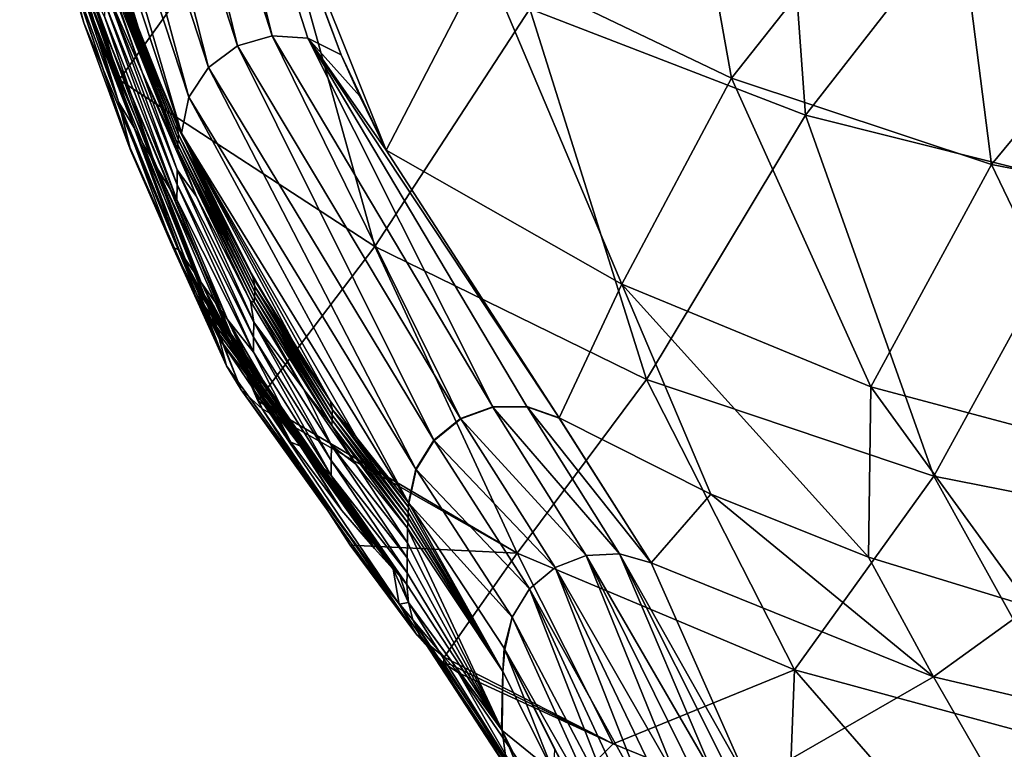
# Model space of a CAD drawing. Header units: metres. Extents: x -109 to 109, y -452 to 89.
# Tile 2 of 256: x -13.42 to -4.69, y -446.42 to -439.96. Entities that reach past the tile are written whole.
import ezdxf

# ---------------------------------------------------------------- set-up
doc = ezdxf.new("R2010")
doc.units = ezdxf.units.M
doc.layers.add('solid_k244270000c71_000_02', color=7, linetype='CONTINUOUS')

msp = doc.modelspace()

# ---------------------------------------------------------------- linework, layer by layer
at = {"layer": 'solid_k244270000c71_000_02'}
for points in [[(-12.568998, -435.776947, 266.097443), (-12.887584, -435.856903, 266.096527), (-11.485923, -440.19101, 289.800934)], [(-12.568998, -435.776947, 266.097443), (-11.485923, -440.19101, 289.800934), (-11.179927, -440.101379, 289.793274)], [(-12.243483, -435.81424, 266.07428), (-12.568998, -435.776947, 266.097443), (-11.179927, -440.101379, 289.793274)], [(-12.243483, -435.81424, 266.07428), (-11.179927, -440.101379, 289.793274), (-10.862782, -440.12265, 289.766937)], [(-12.243483, -435.81424, 266.07428), (-10.862782, -440.12265, 289.766937), (-10.567199, -440.268433, 289.827179)], [(-11.373353, -438.103943, 277.177643), (-12.243483, -435.81424, 266.07428), (-10.567199, -440.268433, 289.827179)], [(-12.887584, -435.856903, 266.096527), (-13.156803, -436.043427, 266.071686), (-11.742341, -440.38031, 289.78891)], [(-12.887584, -435.856903, 266.096527), (-11.742341, -440.38031, 289.78891), (-11.485923, -440.19101, 289.800934)], [(-13.156803, -436.043427, 266.071686), (-13.340798, -436.311676, 266.026215), (-11.916979, -440.645477, 289.758728)], [(-13.156803, -436.043427, 266.071686), (-11.916979, -440.645477, 289.758728), (-11.742341, -440.38031, 289.78891)], [(-13.340798, -436.311676, 266.026215), (-13.415199, -436.625824, 265.963623), (-11.983166, -440.964081, 289.779816)], [(-13.340798, -436.311676, 266.026215), (-11.983166, -440.964081, 289.779816), (-11.916979, -440.645477, 289.758728)], [(-12.326368, -440.149658, 284.863495), (-13.415199, -436.625824, 265.963623), (-12.788255, -438.866974, 277.59845)], [(-11.983166, -440.964081, 289.779816), (-13.415199, -436.625824, 265.963623), (-12.326368, -440.149658, 284.863495)], [(-6.456408, -440.80484, 256.2453), (-8.896149, -439.862885, 256.412567), (-6.723812, -437.091248, 237.884125)], [(-6.456408, -440.80484, 256.2453), (-6.723812, -437.091248, 237.884125), (-4.077999, -437.756409, 237.737137)], [(-9.294872, -439.426544, 276.728333), (-7.11092, -440.476837, 276.574249), (-7.695002, -437.20871, 258.307831)], [(-7.11092, -440.476837, 276.574249), (-5.211112, -438.073669, 258.144104), (-7.695002, -437.20871, 258.307831)], [(-3.914832, -441.440887, 256.132324), (-6.456408, -440.80484, 256.2453), (-4.077999, -437.756409, 237.737137)], [(-11.373353, -438.103943, 277.177643), (-10.567199, -440.268433, 289.827179), (-10.169748, -441.113281, 295.305359)], [(-9.294872, -439.426544, 276.728333), (-11.373353, -438.103943, 277.177643), (-10.169748, -441.113281, 295.305359)], [(-7.11092, -440.476837, 276.574249), (-4.807997, -441.240021, 276.46228), (-5.211112, -438.073669, 258.144104)], [(-4.807997, -441.240021, 276.46228), (-2.629923, -438.598846, 258.044708), (-5.211112, -438.073669, 258.144104)], [(-12.533772, -440.49054, 275.424103), (-12.83336, -439.524109, 269.927124), (-11.196622, -438.630249, 256.631439)], [(-10.269925, -441.96756, 274.987915), (-12.533772, -440.49054, 275.424103), (-11.196622, -438.630249, 256.631439)], [(-10.269925, -441.96756, 274.987915), (-11.196622, -438.630249, 256.631439), (-8.896149, -439.862885, 256.412567)], [(-4.807997, -441.240021, 276.46228), (-2.424185, -441.70282, 276.394379), (-2.629923, -438.598846, 258.044708)], [(-12.846914, -439.985443, 276.047821), (-12.972444, -439.518555, 274.088226), (-13.185255, -438.872864, 269.666626)], [(-11.584551, -443.024384, 294.214722), (-12.846914, -439.985443, 276.047821), (-13.185255, -438.872864, 269.666626)], [(-13.161482, -438.958984, 268.761383), (-11.584551, -443.024384, 294.214722), (-13.185255, -438.872864, 269.666626)], [(-12.326368, -440.149658, 284.863495), (-12.788255, -438.866974, 277.59845), (-12.66293, -439.269562, 279.671204)], [(-13.161482, -438.958984, 268.761383), (-11.45303, -443.238342, 294.175476), (-11.584551, -443.024384, 294.214722)], [(-13.161482, -438.958984, 268.761383), (-13.029454, -439.171509, 268.716461), (-11.45303, -443.238342, 294.175476)], [(-12.790718, -439.151794, 277.709534), (-12.329334, -440.421844, 284.951202), (-12.658092, -439.49057, 279.853668)], [(-12.661651, -439.667328, 279.822418), (-12.329334, -440.421844, 284.951202), (-12.790718, -439.151794, 277.709534)], [(-13.029454, -439.171509, 268.716461), (-12.83336, -439.524109, 269.927124), (-12.533772, -440.49054, 275.424103)], [(-13.029454, -439.171509, 268.716461), (-12.533772, -440.49054, 275.424103), (-11.306001, -443.335419, 293.630646)], [(-13.029454, -439.171509, 268.716461), (-11.306001, -443.335419, 293.630646), (-11.267118, -443.405945, 294.137848)], [(-13.029454, -439.171509, 268.716461), (-11.267118, -443.405945, 294.137848), (-11.45303, -443.238342, 294.175476)], [(-12.956227, -439.309753, 274.882507), (-13.012449, -439.258789, 273.888794), (-12.539104, -440.686096, 281.762634)], [(-12.972444, -439.518555, 274.088226), (-12.539104, -440.686096, 281.762634), (-13.012449, -439.258789, 273.888794)], [(-12.401613, -440.914978, 283.87027), (-12.956227, -439.309753, 274.882507), (-12.539104, -440.686096, 281.762634)], [(-12.810834, -439.633087, 277.373352), (-12.956227, -439.309753, 274.882507), (-12.401613, -440.914978, 283.87027)], [(-12.024488, -440.890839, 289.214905), (-12.66293, -439.269562, 279.671204), (-12.651727, -439.353485, 279.877686)], [(-12.326368, -440.149658, 284.863495), (-12.66293, -439.269562, 279.671204), (-12.024488, -440.890839, 289.214905)], [(-12.655971, -439.444885, 279.861664), (-12.01369, -441.066925, 289.432922), (-12.653849, -439.39917, 279.86969)], [(-12.653849, -439.39917, 279.86969), (-12.011545, -441.021088, 289.440125), (-12.651727, -439.353485, 279.877686)], [(-12.01369, -441.066925, 289.432922), (-12.011545, -441.021088, 289.440125), (-12.653849, -439.39917, 279.86969)], [(-12.024488, -440.890839, 289.214905), (-12.651727, -439.353485, 279.877686), (-12.0094, -440.97525, 289.447357)], [(-12.011545, -441.021088, 289.440125), (-12.0094, -440.97525, 289.447357), (-12.651727, -439.353485, 279.877686)], [(-8.083509, -442.3013, 295.040192), (-9.294872, -439.426544, 276.728333), (-10.169748, -441.113281, 295.305359)], [(-8.083509, -442.3013, 295.040192), (-7.11092, -440.476837, 276.574249), (-9.294872, -439.426544, 276.728333)], [(-12.658092, -439.49057, 279.853668), (-12.015834, -441.112762, 289.42569), (-12.655971, -439.444885, 279.861664)], [(-12.329334, -440.421844, 284.951202), (-12.015834, -441.112762, 289.42569), (-12.658092, -439.49057, 279.853668)], [(-12.015834, -441.112762, 289.42569), (-12.01369, -441.066925, 289.432922), (-12.655971, -439.444885, 279.861664)], [(-12.430602, -441.120758, 282.993103), (-12.539104, -440.686096, 281.762634), (-12.972444, -439.518555, 274.088226)], [(-12.464684, -441.035583, 282.454224), (-12.430602, -441.120758, 282.993103), (-12.972444, -439.518555, 274.088226)], [(-12.846914, -439.985443, 276.047821), (-12.464684, -441.035583, 282.454224), (-12.972444, -439.518555, 274.088226)], [(-12.212045, -441.250305, 286.668732), (-12.810834, -439.633087, 277.373352), (-12.401613, -440.914978, 283.87027)], [(-12.664549, -439.930145, 279.775818), (-12.810834, -439.633087, 277.373352), (-12.212045, -441.250305, 286.668732)], [(-12.6631, -439.798737, 279.799103), (-12.021001, -441.421814, 289.376404), (-12.661651, -439.667328, 279.822418)], [(-12.661651, -439.667328, 279.822418), (-12.019484, -441.290009, 289.397461), (-12.329334, -440.421844, 284.951202)], [(-12.021001, -441.421814, 289.376404), (-12.019484, -441.290009, 289.397461), (-12.661651, -439.667328, 279.822418)], [(-12.6631, -439.798737, 279.799103), (-12.664549, -439.930145, 279.775818), (-12.022518, -441.553589, 289.355316)], [(-12.6631, -439.798737, 279.799103), (-12.022518, -441.553589, 289.355316), (-12.021001, -441.421814, 289.376404)], [(-7.86299, -443.146545, 274.828979), (-10.269925, -441.96756, 274.987915), (-8.896149, -439.862885, 256.412567)], [(-7.86299, -443.146545, 274.828979), (-8.896149, -439.862885, 256.412567), (-6.456408, -440.80484, 256.2453)], [(-12.022518, -441.553589, 289.355316), (-12.664549, -439.930145, 279.775818), (-12.212045, -441.250305, 286.668732)], [(-11.584551, -443.024384, 294.214722), (-12.464684, -441.035583, 282.454224), (-12.846914, -439.985443, 276.047821)], [(-9.511529, -443.492615, 313.602814), (-11.179927, -440.101379, 289.793274), (-11.485923, -440.19101, 289.800934)], [(-9.225757, -443.389709, 313.586761), (-10.862782, -440.12265, 289.766937), (-11.179927, -440.101379, 289.793274)], [(-9.511529, -443.492615, 313.602814), (-9.225757, -443.389709, 313.586761), (-11.179927, -440.101379, 289.793274)], [(-10.169748, -441.113281, 295.305359), (-10.862782, -440.12265, 289.766937), (-8.63784, -443.485809, 313.519012)], [(-8.923001, -443.38736, 313.557739), (-8.63784, -443.485809, 313.519012), (-10.862782, -440.12265, 289.766937)], [(-10.401749, -440.634796, 292.156952), (-10.567199, -440.268433, 289.827179), (-10.862782, -440.12265, 289.766937)], [(-10.169748, -441.113281, 295.305359), (-10.401749, -440.634796, 292.156952), (-10.862782, -440.12265, 289.766937)], [(-9.225757, -443.389709, 313.586761), (-8.923001, -443.38736, 313.557739), (-10.862782, -440.12265, 289.766937)], [(-11.983166, -440.964081, 289.779816), (-12.326368, -440.149658, 284.863495), (-12.024488, -440.890839, 289.214905)], [(-9.74768, -443.684265, 313.604034), (-11.485923, -440.19101, 289.800934), (-11.742341, -440.38031, 289.78891)], [(-9.74768, -443.684265, 313.604034), (-9.511529, -443.492615, 313.602814), (-11.485923, -440.19101, 289.800934)], [(-10.169748, -441.113281, 295.305359), (-10.567199, -440.268433, 289.827179), (-10.401749, -440.634796, 292.156952)], [(-9.907239, -443.942871, 313.590302), (-11.742341, -440.38031, 289.78891), (-11.916979, -440.645477, 289.758728)], [(-9.907239, -443.942871, 313.590302), (-9.74768, -443.684265, 313.604034), (-11.742341, -440.38031, 289.78891)], [(-12.329334, -440.421844, 284.951202), (-11.848577, -441.525482, 291.733459), (-12.015834, -441.112762, 289.42569)], [(-12.019484, -441.290009, 289.397461), (-11.848577, -441.525482, 291.733459), (-12.329334, -440.421844, 284.951202)], [(-11.306001, -443.335419, 293.630646), (-12.533772, -440.49054, 275.424103), (-10.269925, -441.96756, 274.987915)], [(-8.083509, -442.3013, 295.040192), (-5.875603, -443.212799, 294.944794), (-7.11092, -440.476837, 276.574249)], [(-5.875603, -443.212799, 294.944794), (-4.807997, -441.240021, 276.46228), (-7.11092, -440.476837, 276.574249)], [(-11.916979, -440.645477, 289.758728), (-11.983166, -440.964081, 289.779816), (-9.971982, -444.2388, 313.563141)], [(-9.907239, -443.942871, 313.590302), (-11.916979, -440.645477, 289.758728), (-9.971982, -444.2388, 313.563141)], [(-12.401613, -440.914978, 283.87027), (-12.539104, -440.686096, 281.762634), (-12.004024, -441.999603, 289.612091)], [(-12.059731, -441.973633, 288.579376), (-12.004024, -441.999603, 289.612091), (-12.539104, -440.686096, 281.762634)], [(-12.059731, -441.973633, 288.579376), (-12.539104, -440.686096, 281.762634), (-12.430602, -441.120758, 282.993103)], [(-5.319253, -444.00354, 274.713409), (-7.86299, -443.146545, 274.828979), (-6.456408, -440.80484, 256.2453)], [(-5.319253, -444.00354, 274.713409), (-6.456408, -440.80484, 256.2453), (-3.914832, -441.440887, 256.132324)], [(-11.35038, -442.240417, 298.047516), (-12.024488, -440.890839, 289.214905), (-12.0094, -440.97525, 289.447357)], [(-11.983166, -440.964081, 289.779816), (-12.024488, -440.890839, 289.214905), (-11.35038, -442.240417, 298.047516)], [(-11.806475, -442.288574, 292.297516), (-12.401613, -440.914978, 283.87027), (-12.004024, -441.999603, 289.612091)], [(-12.212045, -441.250305, 286.668732), (-12.401613, -440.914978, 283.87027), (-11.806475, -442.288574, 292.297516)], [(-12.011545, -441.021088, 289.440125), (-11.333875, -442.369263, 298.291443), (-12.0094, -440.97525, 289.447357)], [(-11.35038, -442.240417, 298.047516), (-12.0094, -440.97525, 289.447357), (-11.331726, -442.323334, 298.297882)], [(-11.333875, -442.369263, 298.291443), (-11.331726, -442.323334, 298.297882), (-12.0094, -440.97525, 289.447357)], [(-11.845166, -441.26416, 291.66275), (-11.983166, -440.964081, 289.779816), (-11.35038, -442.240417, 298.047516)], [(-11.983166, -440.964081, 289.779816), (-10.666124, -443.335785, 306.096924), (-10.432435, -443.661835, 308.680634)], [(-10.894341, -442.99353, 303.496765), (-10.666124, -443.335785, 306.096924), (-11.983166, -440.964081, 289.779816)], [(-11.983166, -440.964081, 289.779816), (-10.432435, -443.661835, 308.680634), (-9.971982, -444.2388, 313.563141)], [(-11.365719, -442.203278, 297.853668), (-11.983166, -440.964081, 289.779816), (-11.845166, -441.26416, 291.66275)], [(-10.894341, -442.99353, 303.496765), (-11.983166, -440.964081, 289.779816), (-11.365719, -442.203278, 297.853668)], [(-11.584551, -443.024384, 294.214722), (-12.430602, -441.120758, 282.993103), (-12.464684, -441.035583, 282.454224)], [(-12.015834, -441.112762, 289.42569), (-11.33817, -442.461151, 298.278595), (-12.01369, -441.066925, 289.432922)], [(-12.01369, -441.066925, 289.432922), (-11.336022, -442.415222, 298.285034), (-12.011545, -441.021088, 289.440125)], [(-11.33817, -442.461151, 298.278595), (-11.336022, -442.415222, 298.285034), (-12.01369, -441.066925, 289.432922)], [(-11.336022, -442.415222, 298.285034), (-11.333875, -442.369263, 298.291443), (-12.011545, -441.021088, 289.440125)], [(-11.584551, -443.024384, 294.214722), (-12.059731, -441.973633, 288.579376), (-12.430602, -441.120758, 282.993103)], [(-11.370469, -442.453186, 297.899384), (-11.33817, -442.461151, 298.278595), (-12.015834, -441.112762, 289.42569)], [(-11.848577, -441.525482, 291.733459), (-11.370469, -442.453186, 297.899384), (-12.015834, -441.112762, 289.42569)], [(-8.083509, -442.3013, 295.040192), (-10.169748, -441.113281, 295.305359), (-8.63784, -443.485809, 313.519012)], [(-11.574532, -442.615082, 295.329163), (-12.212045, -441.250305, 286.668732), (-11.806475, -442.288574, 292.297516)], [(-12.022518, -441.553589, 289.355316), (-12.212045, -441.250305, 286.668732), (-11.574532, -442.615082, 295.329163)], [(-5.875603, -443.212799, 294.944794), (-3.566299, -443.829102, 294.88028), (-4.807997, -441.240021, 276.46228)], [(-3.566299, -443.829102, 294.88028), (-2.424185, -441.70282, 276.394379), (-4.807997, -441.240021, 276.46228)], [(-12.021001, -441.421814, 289.376404), (-11.343366, -442.770996, 298.234467), (-12.019484, -441.290009, 289.397461)], [(-12.019484, -441.290009, 289.397461), (-11.341835, -442.638885, 298.253357), (-11.848577, -441.525482, 291.733459)], [(-11.343366, -442.770996, 298.234467), (-11.341835, -442.638885, 298.253357), (-12.019484, -441.290009, 289.397461)], [(-11.365719, -442.203278, 297.853668), (-11.845166, -441.26416, 291.66275), (-11.35038, -442.240417, 298.047516)], [(-12.021001, -441.421814, 289.376404), (-12.022518, -441.553589, 289.355316), (-11.344895, -442.903107, 298.215607)], [(-12.021001, -441.421814, 289.376404), (-11.344895, -442.903107, 298.215607), (-11.343366, -442.770996, 298.234467)], [(-2.682846, -444.523926, 274.64325), (-5.319253, -444.00354, 274.713409), (-3.914832, -441.440887, 256.132324)], [(-11.344895, -442.903107, 298.215607), (-12.022518, -441.553589, 289.355316), (-11.574532, -442.615082, 295.329163)], [(-11.341835, -442.638885, 298.253357), (-11.370469, -442.453186, 297.899384), (-11.848577, -441.525482, 291.733459)], [(-11.649963, -442.782471, 294.255981), (-12.004024, -441.999603, 289.612091), (-12.059731, -441.973633, 288.579376)], [(-11.584551, -443.024384, 294.214722), (-11.649963, -442.782471, 294.255981), (-12.059731, -441.973633, 288.579376)], [(-11.47961, -442.974243, 296.535309), (-11.806475, -442.288574, 292.297516), (-12.004024, -441.999603, 289.612091)], [(-11.907126, -442.212036, 290.939178), (-11.47961, -442.974243, 296.535309), (-12.004024, -441.999603, 289.612091)], [(-11.649963, -442.782471, 294.255981), (-11.907126, -442.212036, 290.939178), (-12.004024, -441.999603, 289.612091)], [(-9.008651, -444.685089, 293.473389), (-11.306001, -443.335419, 293.630646), (-10.269925, -441.96756, 274.987915)], [(-9.008651, -444.685089, 293.473389), (-10.269925, -441.96756, 274.987915), (-7.86299, -443.146545, 274.828979)], [(-11.907126, -442.212036, 290.939178), (-11.185625, -443.446838, 300.157227), (-11.47961, -442.974243, 296.535309)], [(-11.907126, -442.212036, 290.939178), (-11.013247, -443.702667, 302.207153), (-11.185625, -443.446838, 300.157227)], [(-11.907126, -442.212036, 290.939178), (-10.561411, -444.30658, 307.353424), (-11.013247, -443.702667, 302.207153)], [(-11.907126, -442.212036, 290.939178), (-10.273605, -444.645935, 310.479492), (-10.561411, -444.30658, 307.353424)], [(-11.907126, -442.212036, 290.939178), (-10.107362, -444.827362, 312.237), (-10.273605, -444.645935, 310.479492)], [(-11.831755, -442.374268, 291.950134), (-10.107362, -444.827362, 312.237), (-11.907126, -442.212036, 290.939178)], [(-11.649963, -442.782471, 294.255981), (-11.831755, -442.374268, 291.950134), (-11.907126, -442.212036, 290.939178)], [(-10.894341, -442.99353, 303.496765), (-11.365719, -442.203278, 297.853668), (-11.35038, -442.240417, 298.047516)], [(-11.47961, -442.974243, 296.535309), (-11.185625, -443.446838, 300.157227), (-11.806475, -442.288574, 292.297516)], [(-11.574532, -442.615082, 295.329163), (-11.806475, -442.288574, 292.297516), (-11.185625, -443.446838, 300.157227)], [(-10.666124, -443.335785, 306.096924), (-11.35038, -442.240417, 298.047516), (-11.331726, -442.323334, 298.297882)], [(-10.894341, -442.99353, 303.496765), (-11.35038, -442.240417, 298.047516), (-10.666124, -443.335785, 306.096924)], [(-8.083509, -442.3013, 295.040192), (-8.63784, -443.485809, 313.519012), (-7.293786, -444.162689, 313.476196)], [(-8.083509, -442.3013, 295.040192), (-7.293786, -444.162689, 313.476196), (-5.898357, -444.72287, 313.440735)], [(-8.083509, -442.3013, 295.040192), (-5.898357, -444.72287, 313.440735), (-5.875603, -443.212799, 294.944794)], [(-11.771241, -442.503601, 292.746887), (-10.107362, -444.827362, 312.237), (-11.831755, -442.374268, 291.950134)], [(-11.649963, -442.782471, 294.255981), (-11.771241, -442.503601, 292.746887), (-11.831755, -442.374268, 291.950134)], [(-11.336022, -442.415222, 298.285034), (-10.648856, -443.507721, 306.345001), (-11.333875, -442.369263, 298.291443)], [(-11.333875, -442.369263, 298.291443), (-10.646722, -443.46167, 306.350647), (-11.331726, -442.323334, 298.297882)], [(-10.648856, -443.507721, 306.345001), (-10.646722, -443.46167, 306.350647), (-11.333875, -442.369263, 298.291443)], [(-10.666124, -443.335785, 306.096924), (-11.331726, -442.323334, 298.297882), (-10.644588, -443.415619, 306.356323)], [(-10.646722, -443.46167, 306.350647), (-10.644588, -443.415619, 306.356323), (-11.331726, -442.323334, 298.297882)], [(-11.370469, -442.453186, 297.899384), (-10.899619, -443.234772, 303.530823), (-11.33817, -442.461151, 298.278595)], [(-11.341835, -442.638885, 298.253357), (-10.899619, -443.234772, 303.530823), (-11.370469, -442.453186, 297.899384)], [(-11.33817, -442.461151, 298.278595), (-10.65099, -443.553772, 306.339325), (-11.336022, -442.415222, 298.285034)], [(-10.899619, -443.234772, 303.530823), (-10.65099, -443.553772, 306.339325), (-11.33817, -442.461151, 298.278595)], [(-10.65099, -443.553772, 306.339325), (-10.648856, -443.507721, 306.345001), (-11.336022, -442.415222, 298.285034)], [(-11.72246, -442.608429, 293.377258), (-10.107362, -444.827362, 312.237), (-11.771241, -442.503601, 292.746887)], [(-11.649963, -442.782471, 294.255981), (-11.72246, -442.608429, 293.377258), (-11.771241, -442.503601, 292.746887)], [(-11.683043, -442.695526, 293.874451), (-10.107362, -444.827362, 312.237), (-11.72246, -442.608429, 293.377258)], [(-11.649963, -442.782471, 294.255981), (-11.683043, -442.695526, 293.874451), (-11.72246, -442.608429, 293.377258)], [(-11.574532, -442.615082, 295.329163), (-11.185625, -443.446838, 300.157227), (-11.013247, -443.702667, 302.207153)], [(-10.920197, -443.741455, 303.292633), (-11.574532, -442.615082, 295.329163), (-11.013247, -443.702667, 302.207153)], [(-11.344895, -442.903107, 298.215607), (-11.574532, -442.615082, 295.329163), (-10.920197, -443.741455, 303.292633)], [(-11.343366, -442.770996, 298.234467), (-10.6561, -443.864258, 306.300293), (-11.341835, -442.638885, 298.253357)], [(-11.341835, -442.638885, 298.253357), (-10.654606, -443.731842, 306.316986), (-10.899619, -443.234772, 303.530823)], [(-10.6561, -443.864258, 306.300293), (-10.654606, -443.731842, 306.316986), (-11.341835, -442.638885, 298.253357)], [(-11.649963, -442.782471, 294.255981), (-10.107362, -444.827362, 312.237), (-11.683043, -442.695526, 293.874451)], [(-10.054869, -445.137543, 312.200531), (-10.107362, -444.827362, 312.237), (-11.649963, -442.782471, 294.255981)], [(-11.584551, -443.024384, 294.214722), (-10.054869, -445.137543, 312.200531), (-11.649963, -442.782471, 294.255981)], [(-11.343366, -442.770996, 298.234467), (-11.344895, -442.903107, 298.215607), (-10.657594, -443.996674, 306.283569)], [(-11.343366, -442.770996, 298.234467), (-10.657594, -443.996674, 306.283569), (-10.6561, -443.864258, 306.300293)], [(-10.657594, -443.996674, 306.283569), (-11.344895, -442.903107, 298.215607), (-10.920197, -443.741455, 303.292633)], [(-11.584551, -443.024384, 294.214722), (-11.45303, -443.238342, 294.175476), (-10.054869, -445.137543, 312.200531)], [(-6.553005, -445.720123, 293.377594), (-9.008651, -444.685089, 293.473389), (-7.86299, -443.146545, 274.828979)], [(-6.553005, -445.720123, 293.377594), (-7.86299, -443.146545, 274.828979), (-5.319253, -444.00354, 274.713409)], [(-11.45303, -443.238342, 294.175476), (-11.267118, -443.405945, 294.137848), (-9.897934, -445.409332, 312.15799)], [(-11.45303, -443.238342, 294.175476), (-9.897934, -445.409332, 312.15799), (-10.054869, -445.137543, 312.200531)], [(-10.899619, -443.234772, 303.530823), (-10.436754, -443.897247, 308.721039), (-10.65099, -443.553772, 306.339325)], [(-10.654606, -443.731842, 306.316986), (-10.436754, -443.897247, 308.721039), (-10.899619, -443.234772, 303.530823)], [(-5.875603, -443.212799, 294.944794), (-5.898357, -444.72287, 313.440735), (-4.462655, -445.162018, 313.413025)], [(-5.875603, -443.212799, 294.944794), (-4.462655, -445.162018, 313.413025), (-3.566299, -443.829102, 294.88028)], [(-11.267118, -443.405945, 294.137848), (-11.306001, -443.335419, 293.630646), (-9.008651, -444.685089, 293.473389)], [(-10.432435, -443.661835, 308.680634), (-10.666124, -443.335785, 306.096924), (-10.644588, -443.415619, 306.356323)], [(-10.486998, -444.615601, 303.329498), (-11.267118, -443.405945, 294.137848), (-9.008651, -444.685089, 293.473389)], [(-9.897934, -445.409332, 312.15799), (-11.267118, -443.405945, 294.137848), (-10.486998, -444.615601, 303.329498)], [(-10.646722, -443.46167, 306.350647), (-9.973573, -444.32489, 313.577148), (-10.644588, -443.415619, 306.356323)], [(-10.644588, -443.415619, 306.356323), (-9.973573, -444.32489, 313.577148), (-9.971465, -444.278748, 313.582092)], [(-10.432435, -443.661835, 308.680634), (-10.644588, -443.415619, 306.356323), (-9.971465, -444.278748, 313.582092)], [(-9.223596, -443.392334, 313.609924), (-9.225757, -443.389709, 313.586761), (-9.511529, -443.492615, 313.602814)], [(-9.509342, -443.495239, 313.625946), (-9.223596, -443.392334, 313.609924), (-9.511529, -443.492615, 313.602814)], [(-8.397337, -444.70636, 322.081116), (-9.223596, -443.392334, 313.609924), (-9.509342, -443.495239, 313.625946)], [(-8.920861, -443.389954, 313.580872), (-8.923001, -443.38736, 313.557739), (-9.225757, -443.389709, 313.586761)], [(-9.223596, -443.392334, 313.609924), (-8.920861, -443.389954, 313.580872), (-9.225757, -443.389709, 313.586761)], [(-8.1029, -444.692291, 322.052795), (-8.920861, -443.389954, 313.580872), (-9.223596, -443.392334, 313.609924)], [(-8.1029, -444.692291, 322.052795), (-9.223596, -443.392334, 313.609924), (-8.397337, -444.70636, 322.081116)], [(-8.923001, -443.38736, 313.557739), (-8.635709, -443.488373, 313.542114), (-8.63784, -443.485809, 313.519012)], [(-8.920861, -443.389954, 313.580872), (-8.635709, -443.488373, 313.542114), (-8.923001, -443.38736, 313.557739)], [(-8.920861, -443.389954, 313.580872), (-7.821724, -444.773132, 322.006836), (-8.635709, -443.488373, 313.542114)], [(-8.1029, -444.692291, 322.052795), (-7.821724, -444.773132, 322.006836), (-8.920861, -443.389954, 313.580872)], [(-10.65099, -443.553772, 306.339325), (-9.977787, -444.417145, 313.567261), (-10.648856, -443.507721, 306.345001)], [(-10.648856, -443.507721, 306.345001), (-9.975679, -444.371033, 313.572205), (-10.646722, -443.46167, 306.350647)], [(-10.648856, -443.507721, 306.345001), (-9.977787, -444.417145, 313.567261), (-9.975679, -444.371033, 313.572205)], [(-10.646722, -443.46167, 306.350647), (-9.975679, -444.371033, 313.572205), (-9.973573, -444.32489, 313.577148)], [(-9.509342, -443.495239, 313.625946), (-9.511529, -443.492615, 313.602814), (-9.74768, -443.684265, 313.604034)], [(-9.74547, -443.68692, 313.627136), (-9.509342, -443.495239, 313.625946), (-9.74768, -443.684265, 313.604034)], [(-8.673132, -444.813904, 322.089142), (-9.509342, -443.495239, 313.625946), (-9.74547, -443.68692, 313.627136)], [(-8.397337, -444.70636, 322.081116), (-9.509342, -443.495239, 313.625946), (-8.673132, -444.813904, 322.089142)], [(-8.63784, -443.485809, 313.519012), (-8.635709, -443.488373, 313.542114), (-7.821724, -444.773132, 322.006836)], [(-7.293786, -444.162689, 313.476196), (-8.63784, -443.485809, 313.519012), (-7.821724, -444.773132, 322.006836)], [(-10.65099, -443.553772, 306.339325), (-9.979884, -444.463074, 313.562347), (-9.977787, -444.417145, 313.567261)], [(-10.436754, -443.897247, 308.721039), (-9.979884, -444.463074, 313.562347), (-10.65099, -443.553772, 306.339325)], [(-9.971982, -444.2388, 313.563141), (-10.432435, -443.661835, 308.680634), (-9.971465, -444.278748, 313.582092)], [(-9.74547, -443.68692, 313.627136), (-9.74768, -443.684265, 313.604034), (-9.907239, -443.942871, 313.590302)], [(-9.905016, -443.945465, 313.613312), (-9.74547, -443.68692, 313.627136), (-9.907239, -443.942871, 313.590302)], [(-8.900427, -445.003265, 322.076019), (-9.74547, -443.68692, 313.627136), (-9.905016, -443.945465, 313.613312)], [(-8.673132, -444.813904, 322.089142), (-9.74547, -443.68692, 313.627136), (-8.900427, -445.003265, 322.076019)], [(-10.561411, -444.30658, 307.353424), (-10.920197, -443.741455, 303.292633), (-11.013247, -443.702667, 302.207153)], [(-10.561411, -444.30658, 307.353424), (-10.273605, -444.645935, 310.479492), (-10.920197, -443.741455, 303.292633)], [(-10.657594, -443.996674, 306.283569), (-10.920197, -443.741455, 303.292633), (-10.273605, -444.645935, 310.479492)], [(-10.6561, -443.864258, 306.300293), (-9.982723, -444.728241, 313.533051), (-10.654606, -443.731842, 306.316986)], [(-10.654606, -443.731842, 306.316986), (-9.982723, -444.728241, 313.533051), (-9.981302, -444.595581, 313.547699)], [(-10.654606, -443.731842, 306.316986), (-9.981302, -444.595581, 313.547699), (-10.436754, -443.897247, 308.721039)], [(-10.6561, -443.864258, 306.300293), (-10.657594, -443.996674, 306.283569), (-9.984143, -444.86087, 313.518372)], [(-10.6561, -443.864258, 306.300293), (-9.984143, -444.86087, 313.518372), (-9.982723, -444.728241, 313.533051)], [(-10.436754, -443.897247, 308.721039), (-9.981302, -444.595581, 313.547699), (-9.979884, -444.463074, 313.562347)], [(-9.905016, -443.945465, 313.613312), (-9.907239, -443.942871, 313.590302), (-9.971982, -444.2388, 313.563141)], [(-9.905016, -443.945465, 313.613312), (-9.971982, -444.2388, 313.563141), (-9.97087, -444.240082, 313.574615)], [(-9.905016, -443.945465, 313.613312), (-9.97087, -444.240082, 313.574615), (-9.969758, -444.241394, 313.586121)], [(-9.054613, -445.253967, 322.043152), (-9.905016, -443.945465, 313.613312), (-9.969758, -444.241394, 313.586121)], [(-8.900427, -445.003265, 322.076019), (-9.905016, -443.945465, 313.613312), (-9.054613, -445.253967, 322.043152)], [(-10.657594, -443.996674, 306.283569), (-9.985246, -444.963898, 313.506989), (-9.984143, -444.86087, 313.518372)], [(-10.046208, -444.893982, 312.875153), (-9.985246, -444.963898, 313.506989), (-10.657594, -443.996674, 306.283569)], [(-10.657594, -443.996674, 306.283569), (-10.273605, -444.645935, 310.479492), (-10.107362, -444.827362, 312.237)], [(-10.046208, -444.893982, 312.875153), (-10.657594, -443.996674, 306.283569), (-10.107362, -444.827362, 312.237)], [(-3.979383, -446.420624, 293.312744), (-6.553005, -445.720123, 293.377594), (-5.319253, -444.00354, 274.713409)], [(-3.979383, -446.420624, 293.312744), (-5.319253, -444.00354, 274.713409), (-2.682846, -444.523926, 274.64325)], [(-7.293786, -444.162689, 313.476196), (-7.821724, -444.773132, 322.006836), (-5.320917, -445.782928, 321.857941)], [(-5.898357, -444.72287, 313.440735), (-7.293786, -444.162689, 313.476196), (-5.320917, -445.782928, 321.857941)], [(-9.971465, -444.278748, 313.582092), (-9.973573, -444.32489, 313.577148), (-9.136865, -445.733765, 321.894836)], [(-9.97087, -444.240082, 313.574615), (-9.971982, -444.2388, 313.563141), (-9.971465, -444.278748, 313.582092)], [(-9.97087, -444.240082, 313.574615), (-9.971465, -444.278748, 313.582092), (-9.969758, -444.241394, 313.586121)], [(-9.969758, -444.241394, 313.586121), (-9.971465, -444.278748, 313.582092), (-9.136865, -445.733765, 321.894836)], [(-9.12556, -445.526672, 321.931915), (-9.969758, -444.241394, 313.586121), (-9.136865, -445.733765, 321.894836)], [(-9.054613, -445.253967, 322.043152), (-9.969758, -444.241394, 313.586121), (-9.12556, -445.526672, 321.931915)], [(-9.975679, -444.371033, 313.572205), (-9.977787, -444.417145, 313.567261), (-9.136865, -445.733765, 321.894836)], [(-9.973573, -444.32489, 313.577148), (-9.975679, -444.371033, 313.572205), (-9.136865, -445.733765, 321.894836)], [(-9.147197, -446.245178, 321.796906), (-9.979884, -444.463074, 313.562347), (-9.981302, -444.595581, 313.547699)], [(-9.977787, -444.417145, 313.567261), (-9.979884, -444.463074, 313.562347), (-9.136865, -445.733765, 321.894836)], [(-9.147197, -446.245178, 321.796906), (-9.136865, -445.733765, 321.894836), (-9.979884, -444.463074, 313.562347)], [(-10.486998, -444.615601, 303.329498), (-9.008651, -444.685089, 293.473389), (-9.655991, -445.609039, 312.114655)], [(-9.897934, -445.409332, 312.15799), (-10.486998, -444.615601, 303.329498), (-9.655991, -445.609039, 312.114655)], [(-9.147197, -446.245178, 321.796906), (-9.981302, -444.595581, 313.547699), (-9.982723, -444.728241, 313.533051)], [(-9.147197, -446.245178, 321.796906), (-9.982723, -444.728241, 313.533051), (-9.984143, -444.86087, 313.518372)], [(-9.008651, -444.685089, 293.473389), (-8.158732, -446.375519, 312.075439), (-9.655991, -445.609039, 312.114655)], [(-6.553005, -445.720123, 293.377594), (-8.158732, -446.375519, 312.075439), (-9.008651, -444.685089, 293.473389)], [(-7.585905, -446.707123, 330.392426), (-8.397337, -444.70636, 322.081116), (-8.673132, -444.813904, 322.089142)], [(-7.267768, -446.660126, 330.368958), (-8.1029, -444.692291, 322.052795), (-8.397337, -444.70636, 322.081116)], [(-7.428585, -446.669769, 330.384766), (-7.267768, -446.660126, 330.368958), (-8.397337, -444.70636, 322.081116)], [(-7.585905, -446.707123, 330.392426), (-7.428585, -446.669769, 330.384766), (-8.397337, -444.70636, 322.081116)], [(-8.1029, -444.692291, 322.052795), (-6.956421, -446.724335, 330.315155), (-7.821724, -444.773132, 322.006836)], [(-7.108657, -446.678528, 330.34552), (-6.956421, -446.724335, 330.315155), (-8.1029, -444.692291, 322.052795)], [(-7.267768, -446.660126, 330.368958), (-7.108657, -446.678528, 330.34552), (-8.1029, -444.692291, 322.052795)], [(-4.462655, -445.162018, 313.413025), (-5.898357, -444.72287, 313.440735), (-5.320917, -445.782928, 321.857941)], [(-9.972795, -445.122375, 313.487762), (-10.046208, -444.893982, 312.875153), (-10.107362, -444.827362, 312.237)], [(-10.054869, -445.137543, 312.200531), (-9.972795, -445.122375, 313.487762), (-10.107362, -444.827362, 312.237)], [(-7.869972, -446.859436, 330.38266), (-8.673132, -444.813904, 322.089142), (-8.900427, -445.003265, 322.076019)], [(-7.73463, -446.771027, 330.391693), (-7.585905, -446.707123, 330.392426), (-8.673132, -444.813904, 322.089142)], [(-7.869972, -446.859436, 330.38266), (-7.73463, -446.771027, 330.391693), (-8.673132, -444.813904, 322.089142)], [(-7.821724, -444.773132, 322.006836), (-6.956421, -446.724335, 330.315155), (-5.320917, -445.782928, 321.857941)], [(-9.972795, -445.122375, 313.487762), (-9.985246, -444.963898, 313.506989), (-10.046208, -444.893982, 312.875153)], [(-9.147197, -446.245178, 321.796906), (-9.984143, -444.86087, 313.518372), (-9.985246, -444.963898, 313.506989)], [(-9.972795, -445.122375, 313.487762), (-9.147197, -446.245178, 321.796906), (-9.985246, -444.963898, 313.506989)], [(-8.083494, -447.097595, 330.341156), (-8.900427, -445.003265, 322.076019), (-9.054613, -445.253967, 322.043152)], [(-7.987442, -446.96936, 330.365601), (-7.869972, -446.859436, 330.38266), (-8.900427, -445.003265, 322.076019)], [(-8.083494, -447.097595, 330.341156), (-7.987442, -446.96936, 330.365601), (-8.900427, -445.003265, 322.076019)], [(-10.054869, -445.137543, 312.200531), (-9.932372, -445.275879, 313.46637), (-9.972795, -445.122375, 313.487762)], [(-10.054869, -445.137543, 312.200531), (-9.865259, -445.419464, 313.443512), (-9.932372, -445.275879, 313.46637)], [(-10.054869, -445.137543, 312.200531), (-9.897934, -445.409332, 312.15799), (-9.865259, -445.419464, 313.443512)], [(-9.972795, -445.122375, 313.487762), (-9.140894, -446.256897, 321.856689), (-9.147197, -446.245178, 321.796906)], [(-9.972795, -445.122375, 313.487762), (-9.110772, -446.501953, 321.805603), (-9.140894, -446.256897, 321.856689)], [(-9.972795, -445.122375, 313.487762), (-9.932372, -445.275879, 313.46637), (-9.110772, -446.501953, 321.805603)], [(-4.462655, -445.162018, 313.413025), (-5.320917, -445.782928, 321.857941), (-2.692347, -446.398102, 321.766144)], [(-9.054613, -445.253967, 322.043152), (-9.12556, -445.526672, 321.931915), (-9.119021, -445.538788, 321.993896)], [(-8.153852, -447.237579, 330.310944), (-9.054613, -445.253967, 322.043152), (-9.119021, -445.538788, 321.993896)], [(-8.153852, -447.237579, 330.310944), (-8.083494, -447.097595, 330.341156), (-9.054613, -445.253967, 322.043152)], [(-9.932372, -445.275879, 313.46637), (-9.012782, -446.727753, 321.750916), (-9.110772, -446.501953, 321.805603)], [(-9.932372, -445.275879, 313.46637), (-9.865259, -445.419464, 313.443512), (-9.012782, -446.727753, 321.750916)], [(-9.897934, -445.409332, 312.15799), (-9.655991, -445.609039, 312.114655), (-9.660237, -445.659302, 313.396362)], [(-9.897934, -445.409332, 312.15799), (-9.660237, -445.659302, 313.396362), (-9.77358, -445.548645, 313.419952)], [(-9.897934, -445.409332, 312.15799), (-9.77358, -445.548645, 313.419952), (-9.865259, -445.419464, 313.443512)], [(-9.865259, -445.419464, 313.443512), (-9.77358, -445.548645, 313.419952), (-9.012782, -446.727753, 321.750916)], [(-9.119021, -445.538788, 321.993896), (-9.12556, -445.526672, 321.931915), (-9.136865, -445.733765, 321.894836)], [(-9.77358, -445.548645, 313.419952), (-8.854595, -446.916595, 321.697144), (-9.012782, -446.727753, 321.750916)], [(-9.77358, -445.548645, 313.419952), (-9.660237, -445.659302, 313.396362), (-8.854595, -446.916595, 321.697144)], [(-9.660237, -445.659302, 313.396362), (-9.655991, -445.609039, 312.114655), (-9.592657, -445.676483, 312.743805)], [(-8.158732, -446.375519, 312.075439), (-9.592657, -445.676483, 312.743805), (-9.655991, -445.609039, 312.114655)], [(-9.119021, -445.538788, 321.993896), (-9.136865, -445.733765, 321.894836), (-8.688688, -446.626801, 326.058472)], [(-8.676383, -446.428375, 326.105255), (-9.119021, -445.538788, 321.993896), (-8.688688, -446.626801, 326.058472)], [(-8.195678, -447.376617, 330.279175), (-9.119021, -445.538788, 321.993896), (-8.676383, -446.428375, 326.105255)], [(-8.195678, -447.376617, 330.279175), (-8.153852, -447.237579, 330.310944), (-9.119021, -445.538788, 321.993896)], [(-9.660237, -445.659302, 313.396362), (-9.592657, -445.676483, 312.743805), (-9.528821, -445.747955, 313.373566)], [(-9.660237, -445.659302, 313.396362), (-9.528821, -445.747955, 313.373566), (-8.854595, -446.916595, 321.697144)], [(-8.158732, -446.375519, 312.075439), (-9.528821, -445.747955, 313.373566), (-9.592657, -445.676483, 312.743805)], [(-8.158732, -446.375519, 312.075439), (-8.716067, -446.934113, 321.039124), (-9.528821, -445.747955, 313.373566)], [(-8.854595, -446.916595, 321.697144), (-9.528821, -445.747955, 313.373566), (-8.716067, -446.934113, 321.039124)], [(-9.147197, -446.245178, 321.796906), (-9.140894, -446.256897, 321.856689), (-9.136865, -445.733765, 321.894836)], [(-9.140894, -446.256897, 321.856689), (-8.688688, -446.626801, 326.058472), (-9.136865, -445.733765, 321.894836)], [(-6.553005, -445.720123, 293.377594), (-6.602118, -447.010193, 312.043243), (-8.158732, -446.375519, 312.075439)], [(-5.320917, -445.782928, 321.857941), (-6.956421, -446.724335, 330.315155), (-4.253777, -447.636017, 330.104523)], [(-6.553005, -445.720123, 293.377594), (-4.996158, -447.508911, 312.018127), (-6.602118, -447.010193, 312.043243)], [(-3.979383, -446.420624, 293.312744), (-4.996158, -447.508911, 312.018127), (-6.553005, -445.720123, 293.377594)], [(-5.320917, -445.782928, 321.857941), (-4.253777, -447.636017, 330.104523), (-2.692347, -446.398102, 321.766144)], [(-9.140894, -446.256897, 321.856689), (-8.701625, -447.14209, 325.940674), (-8.688688, -446.626801, 326.058472)], [(-8.208797, -448.463013, 329.996979), (-8.701625, -447.14209, 325.940674), (-9.140894, -446.256897, 321.856689)], [(-9.110772, -446.501953, 321.805603), (-8.208797, -448.463013, 329.996979), (-9.140894, -446.256897, 321.856689)], [(-8.158732, -446.375519, 312.075439), (-6.602118, -447.010193, 312.043243), (-8.716067, -446.934113, 321.039124)], [(-3.979383, -446.420624, 293.312744), (-3.351465, -447.86853, 312.000092), (-4.996158, -447.508911, 312.018127)]]:
    msp.add_3dface(points, dxfattribs=at)

doc.saveas('drawing.dxf')
